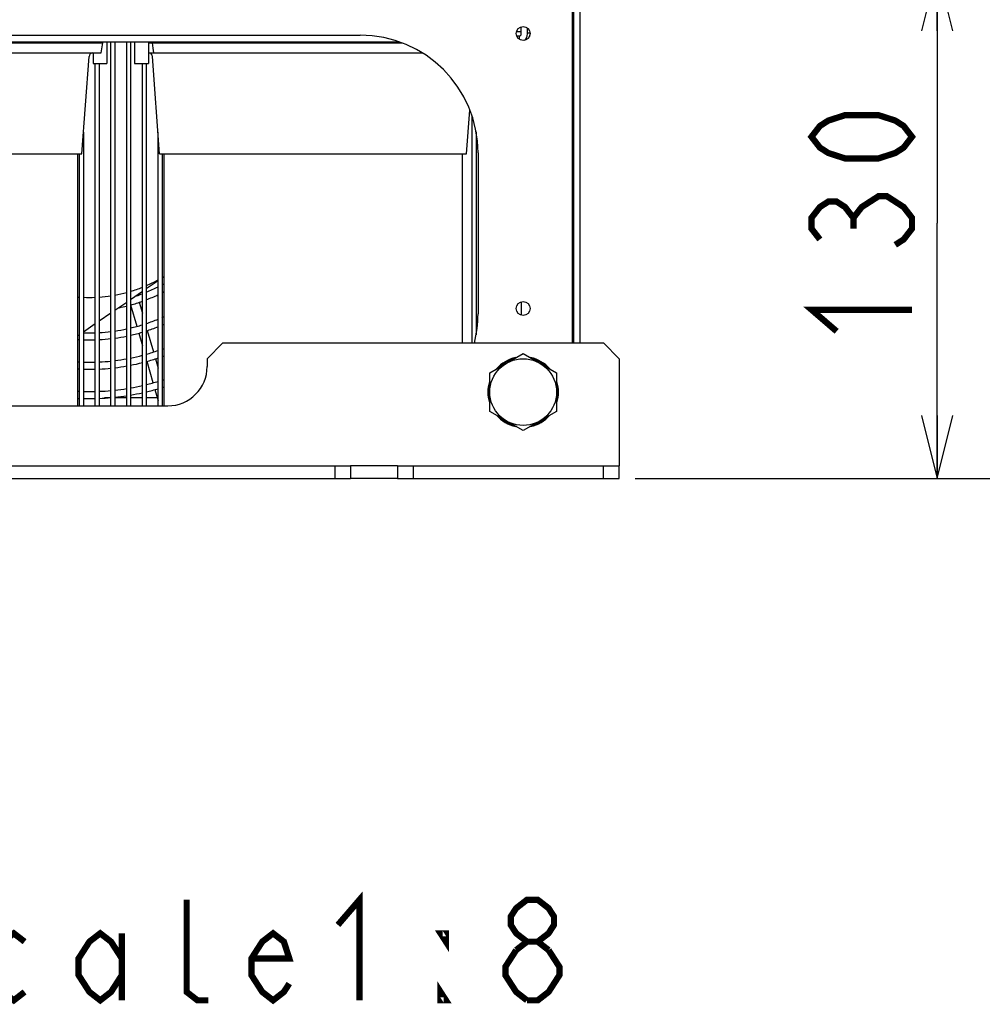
# Model space of a CAD drawing. Extents: x 27 to 410, y 33 to 287.
# Tile 5 of 31: x 93 to 124, y 45 to 77. Entities that reach past the tile are written whole.
import ezdxf

# ---------------------------------------------------------------- set-up
doc = ezdxf.new("R2010")
doc.units = 0
doc.header["$LTSCALE"] = 23.1
doc.layers.get('0').update_dxf_attribs({"linetype": 'CONTINUOUS'})
for name, color, linetype in [('ALL_AXIS', 7, 'CONTINUOUS'), ('ALL_CHAMFER_FEAT', 7, 'CONTINUOUS'), ('ALL_DIM', 7, 'CONTINUOUS'), ('ALL_FEATURES', 7, 'CONTINUOUS'), ('ALL_NOTE', 7, 'CONTINUOUS')]:
    doc.layers.add(name, color=color, linetype=linetype)
doc.dimstyles.get("Standard").update_dxf_attribs({"dimtxt": 2.5, "dimasz": 2.5, "dimexe": 1.25, "dimexo": 0.625, "dimtad": 1, "dimcen": 2.5, "dimazin": 3, "dimtfac": 1, "dimtmove": 0, "dimatfit": 3})

# ---------------------------------------------------------------- blocks, each defined once
blk = doc.blocks.new('_OPEN')
at = {"color": 0, "linetype": 'BYBLOCK'}
for p, q in [((0, 0), (-1, 0.25)), ((-1, -0.25), (0, 0)), ((-1, 0), (0, 0))]:
    blk.add_line(p, q, dxfattribs=at)
blk = doc.blocks.new('*D11')
at = {"layer": 'ALL_DIM', "color": 2, "linetype": 'CONTINUOUS'}
for p, q in [((112.423, 78.442), (123.067, 78.442)), ((122.067, 78.442), (122.067, 70.317)), ((122.067, 62.192), (122.067, 70.317)), ((112.948, 62.192), (123.067, 62.192))]:
    blk.add_line(p, q, dxfattribs=at)
at = {"layer": 'ALL_DIM', "color": 2, "linetype": 'CONTINUOUS', "xscale": 2, "yscale": 2, "zscale": 2}
for p, rotation in [((122.067, 78.442), 90), ((122.067, 62.192), 270)]:
    blk.add_blockref('_OPEN', p, dxfattribs=dict(at, rotation=rotation))
blk = doc.blocks.new('*D12')
at = {"layer": 'ALL_DIM', "color": 2, "linetype": 'CONTINUOUS'}
for p, q in [((115.961, 81.255), (129.214, 81.255)), ((128.214, 81.255), (128.214, 71.723)), ((128.214, 62.192), (128.214, 71.723)), ((112.448, 62.192), (129.214, 62.192))]:
    blk.add_line(p, q, dxfattribs=at)
at = {"layer": 'ALL_DIM', "color": 2, "linetype": 'CONTINUOUS', "xscale": 2, "yscale": 2, "zscale": 2}
for p, rotation in [((128.214, 81.255), 90), ((128.214, 62.192), 270)]:
    blk.add_blockref('_OPEN', p, dxfattribs=dict(at, rotation=rotation))

msp = doc.modelspace()

# ---------------------------------------------------------------- linework, layer by layer
at = {"layer": 'ALL_AXIS', "color": 7, "linetype": 'CONTINUOUS'}
for p, q in [((110.461, 76.517), (110.498, 76.517)), ((109.023, 76.38), (109.105, 76.38)), ((84.708, 76.055), (95.506, 76.055)), ((95.189, 76.08), (95.189, 76.055)), ((95.447, 75.742), (95.506, 76.055)), ((95.632, 76.08), (95.632, 75.405)), ((96.515, 76.08), (96.515, 75.405)), ((96.958, 76.08), (96.958, 75.405)), ((96.958, 76.055), (105.034, 76.055)), ((95.189, 75.742), (95.189, 75.405)), ((95.189, 75.405), (95.632, 75.405)), ((96.515, 75.405), (96.958, 75.405)), ((94.698, 72.53), (94.698, 64.505)), ((97.448, 72.53), (97.448, 64.505)), ((106.948, 72.53), (106.948, 66.505)), ((107.823, 65.556), (108.886, 66.169)), ((108.886, 66.169), (109.948, 65.556)), ((107.823, 64.329), (107.823, 65.556)), ((109.948, 65.556), (109.948, 64.329)), ((108.886, 63.715), (107.823, 64.329)), ((109.948, 64.329), (108.886, 63.715)), ((104.886, 62.592), (103.386, 62.592))]:
    msp.add_line(p, q, dxfattribs=at)
at = {"layer": 'ALL_AXIS', "color": 3, "linetype": 'CONTINUOUS'}
msp.add_line((104.886, 62.192), (103.386, 62.192), dxfattribs=at)
for centre in [(108.886, 76.355), (108.886, 67.605)]:
    msp.add_circle(centre, 0.222, dxfattribs=at)
at = {"layer": 'ALL_AXIS', "color": 7, "linetype": 'CONTINUOUS'}
msp.add_circle((108.886, 64.942), 1.062, dxfattribs=at)
for centre, radius, start, end in [((95.073, 72.517), 4.755, 299.1317, 300.0111), ((95.073, 72.517), 4.755, 288.4399, 290.8029), ((95.073, 72.517), 4.98, 291.3513, 296.0912), ((95.073, 72.517), 4.755, 292.4227, 297.4041), ((95.073, 72.517), 4.98, 297.6766, 298.5012), ((95.073, 72.517), 4.98, 285.2848, 289.8329), ((95.073, 72.517), 4.98, 281.0341, 283.8114), ((95.073, 72.517), 5.689, 283.3535, 287.2654), ((95.073, 72.517), 5.689, 288.5891, 292.6366), ((95.073, 72.517), 5.689, 293.9857, 294.6918), ((95.073, 72.517), 5.914, 293.0504, 293.7096), ((95.073, 72.517), 5.689, 268.1081, 271.8919), ((95.073, 72.517), 5.689, 273.1532, 276.9474), ((95.073, 72.517), 5.689, 278.2226, 282.0495), ((95.073, 72.517), 5.914, 282.8359, 286.6007), ((95.073, 72.517), 5.914, 287.8705, 291.732), ((95.073, 72.517), 5.914, 266.3615, 266.9704), ((95.073, 72.517), 5.914, 268.1826, 271.8174), ((95.073, 72.517), 5.914, 273.0296, 276.6831), ((95.073, 72.517), 5.914, 277.901, 281.599), ((95.073, 72.517), 6.623, 285.8937, 289.3111), ((95.073, 72.517), 6.623, 290.4601, 291.0346), ((95.073, 72.517), 6.623, 266.7505, 267.2921), ((95.073, 72.517), 6.623, 268.3753, 271.6247), ((95.073, 72.517), 6.623, 272.7079, 275.9606), ((95.073, 72.517), 6.623, 277.0543, 280.3354), ((95.073, 72.517), 6.623, 281.4326, 284.7784), ((95.073, 72.517), 6.848, 281.0517, 284.2837), ((95.073, 72.517), 6.848, 285.3624, 288.6504), ((95.073, 72.517), 6.848, 289.7617, 290.3173), ((108.886, 64.942), 1.125, 102.1837, 139.1598), ((108.886, 64.942), 1.094, 106.2709, 133.7291), ((108.886, 64.942), 1.125, 40.8402, 77.8163), ((108.886, 64.942), 1.094, 46.2709, 73.7291), ((95.073, 72.517), 6.848, 266.8573, 267.3811), ((95.073, 72.517), 6.848, 268.4286, 271.5714), ((95.073, 72.517), 6.848, 272.6189, 275.763), ((95.073, 72.517), 6.848, 276.8207, 279.994), ((95.073, 72.517), 7.557, 283.8809, 286.8453), ((95.073, 72.517), 7.557, 287.8334, 288.3275), ((108.886, 64.942), 1.125, 162.5512, 197.4488), ((108.886, 64.942), 1.094, 166.2709, 193.7291), ((108.886, 64.942), 1.094, 346.2709, 13.7291), ((108.886, 64.942), 1.125, 342.5512, 17.4488), ((95.073, 72.517), 7.557, 267.1551, 267.6297), ((95.073, 72.517), 7.557, 268.5778, 271.4222), ((95.073, 72.517), 7.557, 272.3703, 275.226), ((95.073, 72.517), 7.557, 276.1784, 279.0474), ((95.073, 72.517), 7.557, 280.013, 282.9097), ((95.073, 72.517), 7.782, 279.7199, 282.5328), ((95.073, 72.517), 7.782, 283.4705, 286.3453), ((95.073, 72.517), 7.782, 287.3049, 287.7847), ((95.073, 72.517), 7.782, 267.2377, 267.6982), ((95.073, 72.517), 7.782, 268.6189, 271.3811), ((95.073, 72.517), 7.782, 272.3018, 275.0745), ((95.073, 72.517), 7.782, 275.9994, 278.7822), ((108.886, 64.942), 1.125, 220.8402, 257.8163), ((108.886, 64.942), 1.094, 226.2709, 253.7291), ((108.886, 64.942), 1.125, 282.1837, 319.1598), ((108.886, 64.942), 1.094, 286.2709, 313.7291)]:
    msp.add_arc(centre, radius, start, end, dxfattribs=at)
at = {"layer": 'ALL_CHAMFER_FEAT', "color": 7, "linetype": 'CONTINUOUS'}
for p, q in [((99.323, 66.505), (98.823, 66.005)), ((99.323, 66.505), (111.448, 66.505)), ((111.448, 66.505), (111.948, 66.005)), ((98.823, 66.005), (98.823, 65.755)), ((111.948, 66.005), (111.948, 63.18)), ((64.261, 62.592), (103.386, 62.592)), ((102.886, 62.592), (102.886, 62.192)), ((103.386, 62.592), (103.386, 62.192)), ((104.886, 62.592), (111.948, 62.592)), ((104.886, 62.592), (104.886, 62.192)), ((105.386, 62.592), (105.386, 62.192)), ((111.448, 62.192), (111.448, 62.592)), ((111.948, 62.192), (111.948, 62.592))]:
    msp.add_line(p, q, dxfattribs=at)
at = {"layer": 'ALL_CHAMFER_FEAT', "color": 3, "linetype": 'CONTINUOUS'}
for p, q in [((64.261, 62.192), (103.386, 62.192)), ((104.886, 62.192), (111.948, 62.192))]:
    msp.add_line(p, q, dxfattribs=at)
at = {"layer": 'ALL_DIM', "color": 2, "linetype": 'CONTINUOUS', "const_width": 0.2}
for points in [[(121.267, 73.069), (121.001, 72.725), (120.734, 72.553), (120.201, 72.381), (119.134, 72.381), (118.601, 72.553), (118.334, 72.725), (118.067, 73.069), (118.334, 73.413), (118.601, 73.585), (119.134, 73.757), (120.201, 73.757), (120.734, 73.585), (121.001, 73.413), (121.267, 73.069)], [(118.334, 69.801), (118.067, 70.145), (118.067, 70.489), (118.334, 70.833), (118.601, 71.005), (118.867, 71.005), (119.134, 70.833), (119.401, 70.489), (119.667, 70.833), (119.934, 71.005), (120.201, 71.177), (120.467, 71.177), (120.734, 71.005), (121.001, 70.833), (121.267, 70.489), (121.267, 70.145), (121.001, 69.801), (120.734, 69.629)], [(119.401, 70.145), (119.401, 70.489)], [(118.867, 66.877), (118.067, 67.565), (121.267, 67.565)]]:
    msp.add_lwpolyline(points, dxfattribs=at)
at = {"layer": 'ALL_FEATURES', "color": 7, "linetype": 'CONTINUOUS'}
for p, q in [((110.498, 66.505), (110.498, 78.442)), ((109.023, 76.342), (109.023, 76.527)), ((108.761, 76.28), (108.761, 76.172)), ((109.086, 76.317), (109.086, 76.261)), ((104.964, 76.08), (62.682, 76.08)), ((95.011, 76.055), (95.011, 76.08)), ((95.761, 64.505), (95.761, 76.08)), ((95.886, 76.08), (95.886, 64.505)), ((96.261, 64.505), (96.261, 76.08)), ((96.386, 76.08), (96.386, 64.505)), ((97.136, 76.055), (97.136, 76.08)), ((84.708, 75.742), (95.447, 75.742)), ((94.836, 72.53), (95.063, 75.626)), ((96.958, 75.742), (105.666, 75.742)), ((97.311, 72.53), (97.083, 75.626)), ((95.261, 64.505), (95.261, 75.405)), ((95.386, 75.405), (95.386, 64.505)), ((96.761, 64.505), (96.761, 75.405)), ((96.886, 75.405), (96.886, 64.505)), ((107.086, 72.53), (107.188, 73.92)), ((107.261, 66.505), (107.261, 73.716)), ((110.498, 73.53), (110.461, 73.53)), ((94.886, 73.211), (94.886, 64.505)), ((97.261, 64.505), (97.261, 73.211)), ((107.386, 73.222), (107.386, 66.762)), ((85.061, 72.53), (94.836, 72.53)), ((94.761, 64.505), (94.761, 72.53)), ((97.311, 72.53), (107.086, 72.53)), ((97.386, 72.53), (97.386, 64.505)), ((97.261, 68.484), (96.886, 68.227)), ((97.448, 68.613), (97.386, 68.57)), ((96.761, 68.141), (96.386, 67.883)), ((96.597, 68.028), (96.598, 68.021)), ((96.261, 67.797), (95.886, 67.539)), ((96.387, 67.715), (96.58, 67.04)), ((96.66, 67.805), (96.761, 67.454)), ((108.83, 67.391), (108.83, 67.818)), ((95.761, 67.453), (95.386, 67.196)), ((95.261, 67.11), (94.886, 66.852)), ((94.761, 66.766), (94.698, 66.723)), ((96.643, 66.82), (96.761, 66.41)), ((96.918, 66.906), (97.114, 66.222)), ((96.9, 65.924), (97.095, 65.244)), ((97.176, 66.005), (97.261, 65.708)), ((97.157, 65.028), (97.261, 64.664)), ((97.432, 65.109), (97.448, 65.054)), ((70.073, 64.505), (97.573, 64.505)), ((111.948, 63.18), (111.948, 62.592))]:
    msp.add_line(p, q, dxfattribs=at)
at = {"layer": 'ALL_FEATURES', "color": 3, "linetype": 'CONTINUOUS'}
for p, q in [((110.698, 66.505), (110.698, 78.442)), ((110.461, 66.505), (110.461, 78.13)), ((108.823, 76.342), (108.823, 76.566)), ((63.948, 76.305), (103.698, 76.305)), ((108.823, 76.405), (108.67, 76.405)), ((108.678, 76.28), (108.761, 76.28)), ((109.086, 76.317), (109.104, 76.317)), ((107.448, 72.555), (107.448, 67.43)), ((95.761, 64.755), (95.553, 64.755)), ((96.261, 64.755), (95.886, 64.755)), ((96.761, 64.755), (96.386, 64.755)), ((97.235, 64.755), (96.886, 64.755))]:
    msp.add_line(p, q, dxfattribs=at)
at = {"layer": 'ALL_FEATURES', "color": 7, "linetype": 'CONTINUOUS'}
msp.add_lwpolyline([(97.075, 76.055), (97.098, 75.892), (97.118, 75.742)], dxfattribs=at)
at = {"layer": 'ALL_FEATURES', "color": 3, "linetype": 'CONTINUOUS'}
for centre, radius, start, end in [((103.698, 72.555), 3.75, 0, 90), ((108.761, 76.342), 0.0625, 270, 360), ((110.148, 75.967), 0.35, 0, 26.3658), ((103.698, 67.43), 3.75, 345.7022, 360)]:
    msp.add_arc(centre, radius, start, end, dxfattribs=at)
at = {"layer": 'ALL_FEATURES', "color": 7, "linetype": 'CONTINUOUS'}
for centre, radius, start, end in [((108.761, 76.342), 0.263, 308.377, 360), ((95.188, 75.617), 0.125, 90, 175.8015), ((96.959, 75.617), 0.125, 4.1985, 90), ((95.073, 72.517), 4.562, 293.4427, 298.6987), ((95.073, 72.517), 4.562, 300.4947, 301.3917), ((95.073, 72.517), 4.562, 280.2738, 285.1085), ((95.073, 72.517), 4.562, 286.7445, 291.7411), ((95.073, 72.517), 4.562, 265.2775, 266.0629), ((95.073, 72.517), 4.562, 267.6353, 272.3647), ((95.073, 72.517), 4.562, 273.9371, 278.6791), ((97.573, 65.755), 1.25, 270, 360)]:
    msp.add_arc(centre, radius, start, end, dxfattribs=at)
at = {"layer": 'ALL_NOTE', "color": 2, "linetype": 'CONTINUOUS', "const_width": 0.2}
for points in [[(102.987, 47.98), (103.675, 48.78), (103.675, 45.58)], [(98.859, 45.58), (98.515, 45.58), (98.171, 45.847), (98.171, 48.78)], [(109.007, 47.447), (108.663, 47.713), (108.491, 47.98), (108.491, 48.247), (108.663, 48.513), (109.007, 48.78), (109.351, 48.78), (109.695, 48.513), (109.867, 48.247), (109.867, 47.98), (109.695, 47.713), (109.351, 47.447)], [(93.011, 45.847), (92.667, 45.58), (92.323, 45.847), (91.979, 46.38), (91.979, 46.913), (92.323, 47.447), (92.667, 47.713), (93.011, 47.447)], [(96.107, 46.38), (95.763, 45.847), (95.419, 45.58), (95.075, 45.847), (94.731, 46.38), (94.731, 46.913), (95.075, 47.447), (95.419, 47.713), (95.763, 47.447), (96.107, 46.913)], [(96.107, 47.713), (96.107, 45.58)], [(101.439, 46.113), (101.267, 45.847), (100.923, 45.58), (100.579, 45.847), (100.235, 46.38), (100.235, 46.913), (100.579, 47.447), (100.923, 47.713), (101.267, 47.447), (101.439, 46.913), (100.235, 46.913)], [(106.427, 47.713), (106.427, 47.447), (106.255, 47.713), (106.427, 47.713)], [(108.663, 47.18), (109.007, 47.447), (109.351, 47.447), (109.695, 47.18)], [(109.007, 45.58), (108.663, 45.847), (108.491, 46.113), (108.319, 46.38), (108.319, 46.647), (108.663, 47.18)], [(109.695, 47.18), (110.039, 46.647), (110.039, 46.38), (109.867, 46.113), (109.695, 45.847), (109.351, 45.58), (109.007, 45.58)], [(106.427, 45.58), (106.255, 45.58), (106.255, 45.847), (106.427, 45.58)]]:
    msp.add_lwpolyline(points, dxfattribs=at)

# ---------------------------------------------------------------- dimensions: what is measured, and where the dimension line sits
at = {"layer": 'ALL_DIM', "color": 2, "linetype": 'CONTINUOUS'}
for base, p1, p2, angle, picture, middle in [((128.214, 62.192), (115.961, 81.255), (112.448, 62.192), 270, '*D12', (127.414, 64.843)), ((122.067, 78.442), (112.948, 62.192), (112.423, 78.442), 90, '*D11', (121.267, 66.189))]:
    dim = msp.add_linear_dim(base=base, p1=p1, p2=p2, angle=angle, dimstyle='Standard', dxfattribs=at)
    dim.commit()
    dim.dimension.update_dxf_attribs({"geometry": picture, "text_midpoint": middle, "dimtype": 128})

doc.saveas('drawing.dxf')
